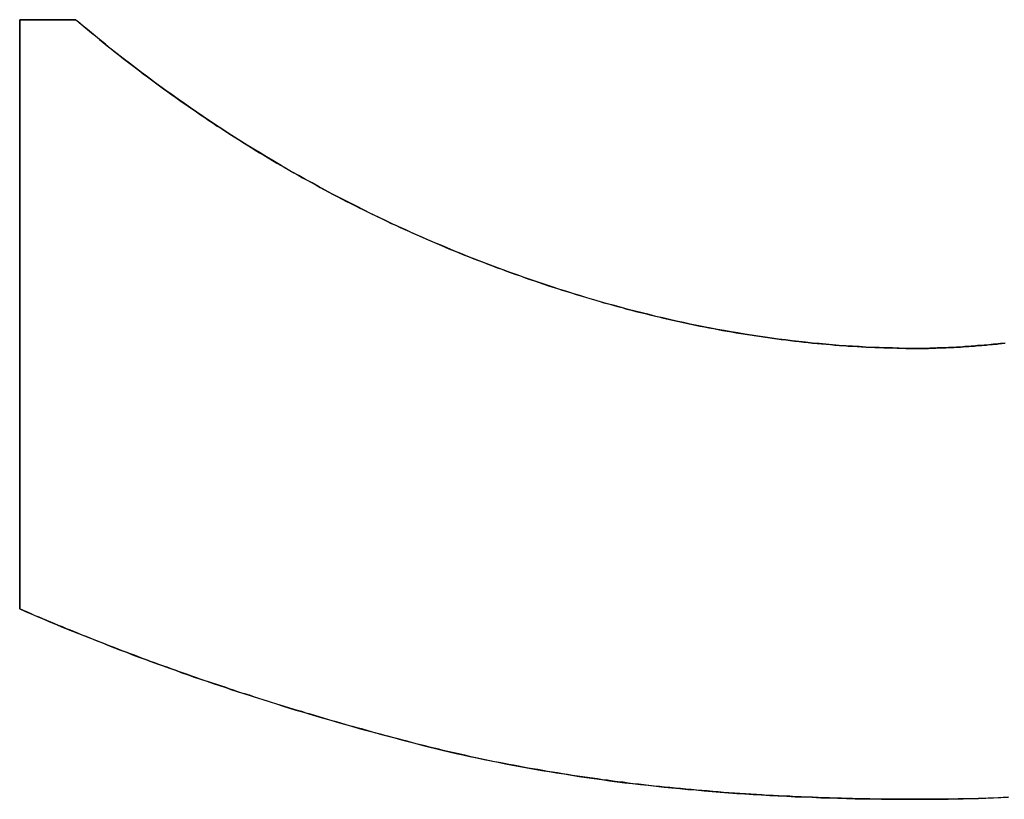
# Model space of a CAD drawing. Extents: x -4.2 to 4.1, y -6.8 to 5.8.
# Tile 163 of 214: x 0.1016 to 0.1514, y -4.1269 to -4.0874. Entities that reach past the tile are written whole.
import ezdxf

# ---------------------------------------------------------------- set-up
doc = ezdxf.new("R2010")
doc.units = 0
doc.layers.get('0').update_dxf_attribs({"linetype": 'CONTINUOUS'})

# ---------------------------------------------------------------- blocks, each defined once
blk = doc.blocks.new('*U1')
for p, q in [((0.101646, -4.117228, 4.435), (0.101646, -4.087447, 4.435)), ((0.101646, -4.087447, 4.435), (0.104482, -4.087447, 4.435)), ((0.101646, -4.087447, 4.4349), (0.101646, -4.117228, 4.4349)), ((0.104482, -4.087447, 4.4349), (0.101646, -4.087447, 4.4349)), ((0.104482, -4.087447, 4.435), (0.104482, -4.087447, 4.4349)), ((0.147128, -4.10406, 4.435), (0.147128, -4.10406, 4.4349)), ((0.147128, -4.10406, 4.435), (0.147128, -4.10406, 4.4349)), ((0.101646, -4.117228, 4.435), (0.101646, -4.117228, 4.4349))]:
    blk.add_line(p, q)
at = {"extrusion": (0, -1, 0)}
for p, q in [((0.101646, -4.087447, 4.435), (0.104482, -4.087447, 4.435)), ((0.101646, -4.087447, 4.435), (0.101646, -4.087447, 4.4349)), ((0.104482, -4.087447, 4.4349), (0.101646, -4.087447, 4.4349)), ((0.104482, -4.087447, 4.435), (0.104482, -4.087447, 4.4349))]:
    blk.add_line(p, q, dxfattribs=at)
at = {"extrusion": (1, 0, 0)}
for p, q in [((0.101646, -4.117228, 4.435), (0.101646, -4.087447, 4.435)), ((0.101646, -4.087447, 4.435), (0.101646, -4.087447, 4.4349)), ((0.101646, -4.087447, 4.4349), (0.101646, -4.117228, 4.4349)), ((0.101646, -4.117228, 4.435), (0.101646, -4.117228, 4.4349))]:
    blk.add_line(p, q, dxfattribs=at)
for points in [[(0.151632, -4.12675, 4.435), (0.151129, -4.12677, 4.435), (0.150624, -4.12679, 4.435), (0.150117, -4.12681, 4.435), (0.149608, -4.12682, 4.435), (0.149096, -4.12683, 4.435), (0.148582, -4.12684, 4.435), (0.148066, -4.12685, 4.435), (0.147547, -4.12685, 4.435), (0.147026, -4.12685, 4.435)], [(0.151632, -4.12675, 4.435), (0.151129, -4.12677, 4.435), (0.150624, -4.12679, 4.435), (0.150117, -4.12681, 4.435), (0.149608, -4.12682, 4.435), (0.149096, -4.12683, 4.435), (0.148582, -4.12684, 4.435), (0.148066, -4.12685, 4.435), (0.147547, -4.12685, 4.435), (0.147026, -4.12685, 4.435)], [(0.147026, -4.12685, 4.4349), (0.147809, -4.12685, 4.4349), (0.148586, -4.12684, 4.4349), (0.149358, -4.12683, 4.4349), (0.150125, -4.12681, 4.4349), (0.150887, -4.12678, 4.4349), (0.151644, -4.12675, 4.4349)], [(0.147026, -4.12685, 4.4349), (0.147809, -4.12685, 4.4349), (0.148586, -4.12684, 4.4349), (0.149358, -4.12683, 4.4349), (0.150125, -4.12681, 4.4349), (0.150887, -4.12678, 4.4349), (0.151644, -4.12675, 4.4349)], [(0.104482, -4.08745, 4.435), (0.104679, -4.08761, 4.435), (0.104877, -4.08778, 4.435), (0.105076, -4.08795, 4.435), (0.105274, -4.08811, 4.435), (0.105473, -4.08827, 4.435), (0.105673, -4.08844, 4.435), (0.105873, -4.0886, 4.435), (0.106073, -4.08876, 4.435), (0.106274, -4.08892, 4.435), (0.106475, -4.08908, 4.435), (0.106677, -4.08924, 4.435), (0.106879, -4.0894, 4.435), (0.107081, -4.08956, 4.435), (0.107284, -4.08971, 4.435), (0.107487, -4.08987, 4.435), (0.107691, -4.09002, 4.435), (0.107895, -4.09018, 4.435), (0.1081, -4.09033, 4.435), (0.108305, -4.09049, 4.435), (0.10851, -4.09064, 4.435), (0.108716, -4.09079, 4.435), (0.108922, -4.09094, 4.435), (0.109128, -4.09109, 4.435), (0.109335, -4.09124, 4.435), (0.109543, -4.09138, 4.435), (0.10975, -4.09153, 4.435), (0.109958, -4.09168, 4.435), (0.110167, -4.09182, 4.435), (0.110376, -4.09197, 4.435), (0.110585, -4.09211, 4.435), (0.110795, -4.09225, 4.435), (0.111006, -4.09239, 4.435), (0.111216, -4.09254, 4.435), (0.111427, -4.09268, 4.435), (0.111639, -4.09282, 4.435), (0.111851, -4.09295, 4.435), (0.112063, -4.09309, 4.435), (0.112276, -4.09323, 4.435), (0.112489, -4.09337, 4.435), (0.112702, -4.0935, 4.435), (0.112916, -4.09364, 4.435), (0.11313, -4.09377, 4.435), (0.113345, -4.0939, 4.435), (0.11356, -4.09404, 4.435), (0.113776, -4.09417, 4.435), (0.113992, -4.0943, 4.435), (0.114208, -4.09443, 4.435), (0.114425, -4.09456, 4.435), (0.114642, -4.09469, 4.435), (0.11486, -4.09481, 4.435), (0.115078, -4.09494, 4.435), (0.115297, -4.09507, 4.435), (0.115515, -4.09519, 4.435), (0.115735, -4.09531, 4.435), (0.115954, -4.09544, 4.435), (0.116174, -4.09556, 4.435), (0.116395, -4.09568, 4.435), (0.116616, -4.0958, 4.435), (0.116837, -4.09592, 4.435), (0.117059, -4.09604, 4.435), (0.117281, -4.09616, 4.435), (0.117504, -4.09628, 4.435), (0.117727, -4.0964, 4.435), (0.11795, -4.09651, 4.435), (0.118174, -4.09663, 4.435), (0.118398, -4.09674, 4.435), (0.118623, -4.09686, 4.435), (0.118848, -4.09697, 4.435), (0.119073, -4.09708, 4.435), (0.119299, -4.09719, 4.435), (0.119525, -4.0973, 4.435), (0.119752, -4.09741, 4.435), (0.119979, -4.09752, 4.435), (0.120206, -4.09763, 4.435), (0.120434, -4.09774, 4.435), (0.120663, -4.09784, 4.435), (0.120891, -4.09795, 4.435), (0.121121, -4.09805, 4.435), (0.12135, -4.09816, 4.435), (0.12158, -4.09826, 4.435), (0.12181, -4.09836, 4.435), (0.122041, -4.09846, 4.435), (0.122272, -4.09856, 4.435), (0.122504, -4.09866, 4.435), (0.122736, -4.09876, 4.435), (0.122968, -4.09886, 4.435), (0.123201, -4.09896, 4.435), (0.123435, -4.09906, 4.435), (0.123668, -4.09915, 4.435), (0.123902, -4.09925, 4.435), (0.124137, -4.09934, 4.435), (0.124372, -4.09943, 4.435), (0.124607, -4.09953, 4.435), (0.124843, -4.09962, 4.435), (0.125079, -4.09971, 4.435), (0.125315, -4.0998, 4.435), (0.125552, -4.09989, 4.435), (0.125788, -4.09998, 4.435), (0.126024, -4.10006, 4.435), (0.12626, -4.10015, 4.435), (0.126496, -4.10024, 4.435), (0.126731, -4.10032, 4.435), (0.126967, -4.1004, 4.435), (0.127202, -4.10049, 4.435), (0.127438, -4.10057, 4.435), (0.127673, -4.10065, 4.435), (0.127908, -4.10073, 4.435), (0.128142, -4.10081, 4.435), (0.128377, -4.10089, 4.435), (0.128612, -4.10096, 4.435), (0.128846, -4.10104, 4.435), (0.12908, -4.10111, 4.435), (0.129314, -4.10119, 4.435), (0.129548, -4.10126, 4.435), (0.129782, -4.10133, 4.435), (0.130016, -4.1014, 4.435), (0.130249, -4.10147, 4.435), (0.130483, -4.10154, 4.435), (0.130716, -4.10161, 4.435), (0.130949, -4.10168, 4.435), (0.131182, -4.10175, 4.435), (0.131415, -4.10181, 4.435), (0.131647, -4.10188, 4.435), (0.13188, -4.10194, 4.435), (0.132112, -4.102, 4.435), (0.132344, -4.10207, 4.435), (0.132576, -4.10213, 4.435), (0.132808, -4.10219, 4.435), (0.13304, -4.10225, 4.435), (0.133272, -4.1023, 4.435), (0.133503, -4.10236, 4.435), (0.133734, -4.10242, 4.435), (0.133966, -4.10247, 4.435), (0.134197, -4.10253, 4.435), (0.134428, -4.10258, 4.435), (0.134658, -4.10263, 4.435), (0.134889, -4.10268, 4.435), (0.135119, -4.10273, 4.435), (0.13535, -4.10278, 4.435), (0.13558, -4.10283, 4.435), (0.13581, -4.10288, 4.435), (0.13604, -4.10293, 4.435), (0.13627, -4.10297, 4.435), (0.136499, -4.10302, 4.435), (0.136729, -4.10306, 4.435), (0.136958, -4.1031, 4.435), (0.137187, -4.10315, 4.435), (0.137416, -4.10319, 4.435), (0.137645, -4.10323, 4.435), (0.137874, -4.10327, 4.435), (0.138102, -4.1033, 4.435), (0.138331, -4.10334, 4.435), (0.138559, -4.10338, 4.435), (0.138787, -4.10341, 4.435), (0.139015, -4.10345, 4.435), (0.139243, -4.10348, 4.435), (0.139471, -4.10351, 4.435), (0.139698, -4.10355, 4.435), (0.139926, -4.10358, 4.435), (0.140153, -4.10361, 4.435), (0.14038, -4.10363, 4.435), (0.140607, -4.10366, 4.435), (0.140834, -4.10369, 4.435), (0.141061, -4.10372, 4.435), (0.141288, -4.10374, 4.435), (0.141514, -4.10376, 4.435), (0.14174, -4.10379, 4.435), (0.141966, -4.10381, 4.435), (0.142192, -4.10383, 4.435), (0.142418, -4.10385, 4.435), (0.142644, -4.10387, 4.435), (0.142869, -4.10389, 4.435), (0.143095, -4.10391, 4.435), (0.14332, -4.10392, 4.435), (0.143545, -4.10394, 4.435), (0.14377, -4.10395, 4.435), (0.143995, -4.10397, 4.435), (0.14422, -4.10398, 4.435), (0.144444, -4.10399, 4.435), (0.144669, -4.104, 4.435), (0.144893, -4.10401, 4.435), (0.145117, -4.10402, 4.435), (0.145341, -4.10403, 4.435), (0.145565, -4.10404, 4.435), (0.145789, -4.10404, 4.435), (0.146012, -4.10405, 4.435), (0.146236, -4.10405, 4.435), (0.146459, -4.10406, 4.435), (0.146682, -4.10406, 4.435), (0.146905, -4.10406, 4.435), (0.147128, -4.10406, 4.435)], [(0.104482, -4.08745, 4.435), (0.104679, -4.08761, 4.435), (0.104877, -4.08778, 4.435), (0.105076, -4.08795, 4.435), (0.105274, -4.08811, 4.435), (0.105473, -4.08827, 4.435), (0.105673, -4.08844, 4.435), (0.105873, -4.0886, 4.435), (0.106073, -4.08876, 4.435), (0.106274, -4.08892, 4.435), (0.106475, -4.08908, 4.435), (0.106677, -4.08924, 4.435), (0.106879, -4.0894, 4.435), (0.107081, -4.08956, 4.435), (0.107284, -4.08971, 4.435), (0.107487, -4.08987, 4.435), (0.107691, -4.09002, 4.435), (0.107895, -4.09018, 4.435), (0.1081, -4.09033, 4.435), (0.108305, -4.09049, 4.435), (0.10851, -4.09064, 4.435), (0.108716, -4.09079, 4.435), (0.108922, -4.09094, 4.435), (0.109128, -4.09109, 4.435), (0.109335, -4.09124, 4.435), (0.109543, -4.09138, 4.435), (0.10975, -4.09153, 4.435), (0.109958, -4.09168, 4.435), (0.110167, -4.09182, 4.435), (0.110376, -4.09197, 4.435), (0.110585, -4.09211, 4.435), (0.110795, -4.09225, 4.435), (0.111006, -4.09239, 4.435), (0.111216, -4.09254, 4.435), (0.111427, -4.09268, 4.435), (0.111639, -4.09282, 4.435), (0.111851, -4.09295, 4.435), (0.112063, -4.09309, 4.435), (0.112276, -4.09323, 4.435), (0.112489, -4.09337, 4.435), (0.112702, -4.0935, 4.435), (0.112916, -4.09364, 4.435), (0.11313, -4.09377, 4.435), (0.113345, -4.0939, 4.435), (0.11356, -4.09404, 4.435), (0.113776, -4.09417, 4.435), (0.113992, -4.0943, 4.435), (0.114208, -4.09443, 4.435), (0.114425, -4.09456, 4.435), (0.114642, -4.09469, 4.435), (0.11486, -4.09481, 4.435), (0.115078, -4.09494, 4.435), (0.115297, -4.09507, 4.435), (0.115515, -4.09519, 4.435), (0.115735, -4.09531, 4.435), (0.115954, -4.09544, 4.435), (0.116174, -4.09556, 4.435), (0.116395, -4.09568, 4.435), (0.116616, -4.0958, 4.435), (0.116837, -4.09592, 4.435), (0.117059, -4.09604, 4.435), (0.117281, -4.09616, 4.435), (0.117504, -4.09628, 4.435), (0.117727, -4.0964, 4.435), (0.11795, -4.09651, 4.435), (0.118174, -4.09663, 4.435), (0.118398, -4.09674, 4.435), (0.118623, -4.09686, 4.435), (0.118848, -4.09697, 4.435), (0.119073, -4.09708, 4.435), (0.119299, -4.09719, 4.435), (0.119525, -4.0973, 4.435), (0.119752, -4.09741, 4.435), (0.119979, -4.09752, 4.435), (0.120206, -4.09763, 4.435), (0.120434, -4.09774, 4.435), (0.120663, -4.09784, 4.435), (0.120891, -4.09795, 4.435), (0.121121, -4.09805, 4.435), (0.12135, -4.09816, 4.435), (0.12158, -4.09826, 4.435), (0.12181, -4.09836, 4.435), (0.122041, -4.09846, 4.435), (0.122272, -4.09856, 4.435), (0.122504, -4.09866, 4.435), (0.122736, -4.09876, 4.435), (0.122968, -4.09886, 4.435), (0.123201, -4.09896, 4.435), (0.123435, -4.09906, 4.435), (0.123668, -4.09915, 4.435), (0.123902, -4.09925, 4.435), (0.124137, -4.09934, 4.435), (0.124372, -4.09943, 4.435), (0.124607, -4.09953, 4.435), (0.124843, -4.09962, 4.435), (0.125079, -4.09971, 4.435), (0.125315, -4.0998, 4.435), (0.125552, -4.09989, 4.435), (0.125788, -4.09998, 4.435), (0.126024, -4.10006, 4.435), (0.12626, -4.10015, 4.435), (0.126496, -4.10024, 4.435), (0.126731, -4.10032, 4.435), (0.126967, -4.1004, 4.435), (0.127202, -4.10049, 4.435), (0.127438, -4.10057, 4.435), (0.127673, -4.10065, 4.435), (0.127908, -4.10073, 4.435), (0.128142, -4.10081, 4.435), (0.128377, -4.10089, 4.435), (0.128612, -4.10096, 4.435), (0.128846, -4.10104, 4.435), (0.12908, -4.10111, 4.435), (0.129314, -4.10119, 4.435), (0.129548, -4.10126, 4.435), (0.129782, -4.10133, 4.435), (0.130016, -4.1014, 4.435), (0.130249, -4.10147, 4.435), (0.130483, -4.10154, 4.435), (0.130716, -4.10161, 4.435), (0.130949, -4.10168, 4.435), (0.131182, -4.10175, 4.435), (0.131415, -4.10181, 4.435), (0.131647, -4.10188, 4.435), (0.13188, -4.10194, 4.435), (0.132112, -4.102, 4.435), (0.132344, -4.10207, 4.435), (0.132576, -4.10213, 4.435), (0.132808, -4.10219, 4.435), (0.13304, -4.10225, 4.435), (0.133272, -4.1023, 4.435), (0.133503, -4.10236, 4.435), (0.133734, -4.10242, 4.435), (0.133966, -4.10247, 4.435), (0.134197, -4.10253, 4.435), (0.134428, -4.10258, 4.435), (0.134658, -4.10263, 4.435), (0.134889, -4.10268, 4.435), (0.135119, -4.10273, 4.435), (0.13535, -4.10278, 4.435), (0.13558, -4.10283, 4.435), (0.13581, -4.10288, 4.435), (0.13604, -4.10293, 4.435), (0.13627, -4.10297, 4.435), (0.136499, -4.10302, 4.435), (0.136729, -4.10306, 4.435), (0.136958, -4.1031, 4.435), (0.137187, -4.10315, 4.435), (0.137416, -4.10319, 4.435), (0.137645, -4.10323, 4.435), (0.137874, -4.10327, 4.435), (0.138102, -4.1033, 4.435), (0.138331, -4.10334, 4.435), (0.138559, -4.10338, 4.435), (0.138787, -4.10341, 4.435), (0.139015, -4.10345, 4.435), (0.139243, -4.10348, 4.435), (0.139471, -4.10351, 4.435), (0.139698, -4.10355, 4.435), (0.139926, -4.10358, 4.435), (0.140153, -4.10361, 4.435), (0.14038, -4.10363, 4.435), (0.140607, -4.10366, 4.435), (0.140834, -4.10369, 4.435), (0.141061, -4.10372, 4.435), (0.141288, -4.10374, 4.435), (0.141514, -4.10376, 4.435), (0.14174, -4.10379, 4.435), (0.141966, -4.10381, 4.435), (0.142192, -4.10383, 4.435), (0.142418, -4.10385, 4.435), (0.142644, -4.10387, 4.435), (0.142869, -4.10389, 4.435), (0.143095, -4.10391, 4.435), (0.14332, -4.10392, 4.435), (0.143545, -4.10394, 4.435), (0.14377, -4.10395, 4.435), (0.143995, -4.10397, 4.435), (0.14422, -4.10398, 4.435), (0.144444, -4.10399, 4.435), (0.144669, -4.104, 4.435), (0.144893, -4.10401, 4.435), (0.145117, -4.10402, 4.435), (0.145341, -4.10403, 4.435), (0.145565, -4.10404, 4.435), (0.145789, -4.10404, 4.435), (0.146012, -4.10405, 4.435), (0.146236, -4.10405, 4.435), (0.146459, -4.10406, 4.435), (0.146682, -4.10406, 4.435), (0.146905, -4.10406, 4.435), (0.147128, -4.10406, 4.435)], [(0.147128, -4.10406, 4.4349), (0.146793, -4.10406, 4.4349), (0.146457, -4.10406, 4.4349), (0.146121, -4.10405, 4.4349), (0.145785, -4.10404, 4.4349), (0.145449, -4.10403, 4.4349), (0.145112, -4.10402, 4.4349), (0.144775, -4.10401, 4.4349), (0.144437, -4.10399, 4.4349), (0.1441, -4.10397, 4.4349), (0.143761, -4.10395, 4.4349), (0.143423, -4.10393, 4.4349), (0.143084, -4.10391, 4.4349), (0.142745, -4.10388, 4.4349), (0.142406, -4.10385, 4.4349), (0.142066, -4.10382, 4.4349), (0.141726, -4.10379, 4.4349), (0.141386, -4.10375, 4.4349), (0.141045, -4.10371, 4.4349), (0.140704, -4.10367, 4.4349), (0.140362, -4.10363, 4.4349), (0.140021, -4.10359, 4.4349), (0.139679, -4.10354, 4.4349), (0.139336, -4.10349, 4.4349), (0.138994, -4.10344, 4.4349), (0.138651, -4.10339, 4.4349), (0.138307, -4.10334, 4.4349), (0.137964, -4.10328, 4.4349), (0.13762, -4.10322, 4.4349), (0.137275, -4.10316, 4.4349), (0.136931, -4.1031, 4.4349), (0.136586, -4.10303, 4.4349), (0.136241, -4.10297, 4.4349), (0.135895, -4.1029, 4.4349), (0.135549, -4.10283, 4.4349), (0.135203, -4.10275, 4.4349), (0.134856, -4.10268, 4.4349), (0.134509, -4.1026, 4.4349), (0.134162, -4.10252, 4.4349), (0.133814, -4.10244, 4.4349), (0.133467, -4.10235, 4.4349), (0.133118, -4.10227, 4.4349), (0.13277, -4.10218, 4.4349), (0.132421, -4.10209, 4.4349), (0.132072, -4.10199, 4.4349), (0.131722, -4.1019, 4.4349), (0.131372, -4.1018, 4.4349), (0.131022, -4.1017, 4.4349), (0.130672, -4.1016, 4.4349), (0.130321, -4.1015, 4.4349), (0.12997, -4.10139, 4.4349), (0.129618, -4.10128, 4.4349), (0.129266, -4.10117, 4.4349), (0.128914, -4.10106, 4.4349), (0.128562, -4.10095, 4.4349), (0.128209, -4.10083, 4.4349), (0.127856, -4.10071, 4.4349), (0.127502, -4.10059, 4.4349), (0.127149, -4.10047, 4.4349), (0.126795, -4.10034, 4.4349), (0.12644, -4.10022, 4.4349), (0.126085, -4.10009, 4.4349), (0.12573, -4.09996, 4.4349), (0.125375, -4.09982, 4.4349), (0.125019, -4.09969, 4.4349), (0.124664, -4.09955, 4.4349), (0.124311, -4.09941, 4.4349), (0.123958, -4.09927, 4.4349), (0.123606, -4.09913, 4.4349), (0.123255, -4.09898, 4.4349), (0.122904, -4.09883, 4.4349), (0.122555, -4.09869, 4.4349), (0.122207, -4.09854, 4.4349), (0.121859, -4.09838, 4.4349), (0.121513, -4.09823, 4.4349), (0.121168, -4.09807, 4.4349), (0.120823, -4.09792, 4.4349), (0.120479, -4.09776, 4.4349), (0.120137, -4.0976, 4.4349), (0.119795, -4.09743, 4.4349), (0.119454, -4.09727, 4.4349), (0.119114, -4.0971, 4.4349), (0.118775, -4.09693, 4.4349), (0.118437, -4.09676, 4.4349), (0.1181, -4.09659, 4.4349), (0.117764, -4.09642, 4.4349), (0.117428, -4.09624, 4.4349), (0.117094, -4.09606, 4.4349), (0.11676, -4.09588, 4.4349), (0.116428, -4.0957, 4.4349), (0.116096, -4.09552, 4.4349), (0.115766, -4.09533, 4.4349), (0.115436, -4.09515, 4.4349), (0.115107, -4.09496, 4.4349), (0.114779, -4.09477, 4.4349), (0.114453, -4.09457, 4.4349), (0.114127, -4.09438, 4.4349), (0.113801, -4.09418, 4.4349), (0.113477, -4.09399, 4.4349), (0.113154, -4.09379, 4.4349), (0.112832, -4.09358, 4.4349), (0.112511, -4.09338, 4.4349), (0.11219, -4.09318, 4.4349), (0.111871, -4.09297, 4.4349), (0.111552, -4.09276, 4.4349), (0.111234, -4.09255, 4.4349), (0.110918, -4.09234, 4.4349), (0.110602, -4.09212, 4.4349), (0.110287, -4.0919, 4.4349), (0.109973, -4.09169, 4.4349), (0.10966, -4.09147, 4.4349), (0.109348, -4.09125, 4.4349), (0.109037, -4.09102, 4.4349), (0.108727, -4.0908, 4.4349), (0.108418, -4.09057, 4.4349), (0.108109, -4.09034, 4.4349), (0.107802, -4.09011, 4.4349), (0.107495, -4.08988, 4.4349), (0.10719, -4.08964, 4.4349), (0.106885, -4.0894, 4.4349), (0.106582, -4.08917, 4.4349), (0.106279, -4.08893, 4.4349), (0.105977, -4.08868, 4.4349), (0.105676, -4.08844, 4.4349), (0.105376, -4.0882, 4.4349), (0.105077, -4.08795, 4.4349), (0.104779, -4.0877, 4.4349), (0.104482, -4.08745, 4.4349)], [(0.147128, -4.10406, 4.4349), (0.146793, -4.10406, 4.4349), (0.146457, -4.10406, 4.4349), (0.146121, -4.10405, 4.4349), (0.145785, -4.10404, 4.4349), (0.145449, -4.10403, 4.4349), (0.145112, -4.10402, 4.4349), (0.144775, -4.10401, 4.4349), (0.144437, -4.10399, 4.4349), (0.1441, -4.10397, 4.4349), (0.143761, -4.10395, 4.4349), (0.143423, -4.10393, 4.4349), (0.143084, -4.10391, 4.4349), (0.142745, -4.10388, 4.4349), (0.142406, -4.10385, 4.4349), (0.142066, -4.10382, 4.4349), (0.141726, -4.10379, 4.4349), (0.141386, -4.10375, 4.4349), (0.141045, -4.10371, 4.4349), (0.140704, -4.10367, 4.4349), (0.140362, -4.10363, 4.4349), (0.140021, -4.10359, 4.4349), (0.139679, -4.10354, 4.4349), (0.139336, -4.10349, 4.4349), (0.138994, -4.10344, 4.4349), (0.138651, -4.10339, 4.4349), (0.138307, -4.10334, 4.4349), (0.137964, -4.10328, 4.4349), (0.13762, -4.10322, 4.4349), (0.137275, -4.10316, 4.4349), (0.136931, -4.1031, 4.4349), (0.136586, -4.10303, 4.4349), (0.136241, -4.10297, 4.4349), (0.135895, -4.1029, 4.4349), (0.135549, -4.10283, 4.4349), (0.135203, -4.10275, 4.4349), (0.134856, -4.10268, 4.4349), (0.134509, -4.1026, 4.4349), (0.134162, -4.10252, 4.4349), (0.133814, -4.10244, 4.4349), (0.133467, -4.10235, 4.4349), (0.133118, -4.10227, 4.4349), (0.13277, -4.10218, 4.4349), (0.132421, -4.10209, 4.4349), (0.132072, -4.10199, 4.4349), (0.131722, -4.1019, 4.4349), (0.131372, -4.1018, 4.4349), (0.131022, -4.1017, 4.4349), (0.130672, -4.1016, 4.4349), (0.130321, -4.1015, 4.4349), (0.12997, -4.10139, 4.4349), (0.129618, -4.10128, 4.4349), (0.129266, -4.10117, 4.4349), (0.128914, -4.10106, 4.4349), (0.128562, -4.10095, 4.4349), (0.128209, -4.10083, 4.4349), (0.127856, -4.10071, 4.4349), (0.127502, -4.10059, 4.4349), (0.127149, -4.10047, 4.4349), (0.126795, -4.10034, 4.4349), (0.12644, -4.10022, 4.4349), (0.126085, -4.10009, 4.4349), (0.12573, -4.09996, 4.4349), (0.125375, -4.09982, 4.4349), (0.125019, -4.09969, 4.4349), (0.124664, -4.09955, 4.4349), (0.124311, -4.09941, 4.4349), (0.123958, -4.09927, 4.4349), (0.123606, -4.09913, 4.4349), (0.123255, -4.09898, 4.4349), (0.122904, -4.09883, 4.4349), (0.122555, -4.09869, 4.4349), (0.122207, -4.09854, 4.4349), (0.121859, -4.09838, 4.4349), (0.121513, -4.09823, 4.4349), (0.121168, -4.09807, 4.4349), (0.120823, -4.09792, 4.4349), (0.120479, -4.09776, 4.4349), (0.120137, -4.0976, 4.4349), (0.119795, -4.09743, 4.4349), (0.119454, -4.09727, 4.4349), (0.119114, -4.0971, 4.4349), (0.118775, -4.09693, 4.4349), (0.118437, -4.09676, 4.4349), (0.1181, -4.09659, 4.4349), (0.117764, -4.09642, 4.4349), (0.117428, -4.09624, 4.4349), (0.117094, -4.09606, 4.4349), (0.11676, -4.09588, 4.4349), (0.116428, -4.0957, 4.4349), (0.116096, -4.09552, 4.4349), (0.115766, -4.09533, 4.4349), (0.115436, -4.09515, 4.4349), (0.115107, -4.09496, 4.4349), (0.114779, -4.09477, 4.4349), (0.114453, -4.09457, 4.4349), (0.114127, -4.09438, 4.4349), (0.113801, -4.09418, 4.4349), (0.113477, -4.09399, 4.4349), (0.113154, -4.09379, 4.4349), (0.112832, -4.09358, 4.4349), (0.112511, -4.09338, 4.4349), (0.11219, -4.09318, 4.4349), (0.111871, -4.09297, 4.4349), (0.111552, -4.09276, 4.4349), (0.111234, -4.09255, 4.4349), (0.110918, -4.09234, 4.4349), (0.110602, -4.09212, 4.4349), (0.110287, -4.0919, 4.4349), (0.109973, -4.09169, 4.4349), (0.10966, -4.09147, 4.4349), (0.109348, -4.09125, 4.4349), (0.109037, -4.09102, 4.4349), (0.108727, -4.0908, 4.4349), (0.108418, -4.09057, 4.4349), (0.108109, -4.09034, 4.4349), (0.107802, -4.09011, 4.4349), (0.107495, -4.08988, 4.4349), (0.10719, -4.08964, 4.4349), (0.106885, -4.0894, 4.4349), (0.106582, -4.08917, 4.4349), (0.106279, -4.08893, 4.4349), (0.105977, -4.08868, 4.4349), (0.105676, -4.08844, 4.4349), (0.105376, -4.0882, 4.4349), (0.105077, -4.08795, 4.4349), (0.104779, -4.0877, 4.4349), (0.104482, -4.08745, 4.4349)], [(0.147128, -4.10406, 4.435), (0.147185, -4.10406, 4.435), (0.147243, -4.10406, 4.435), (0.147301, -4.10406, 4.435), (0.14736, -4.10406, 4.435), (0.147419, -4.10406, 4.435), (0.147478, -4.10406, 4.435), (0.147538, -4.10406, 4.435), (0.147598, -4.10406, 4.435), (0.147658, -4.10405, 4.435), (0.147719, -4.10405, 4.435), (0.14778, -4.10405, 4.435), (0.147841, -4.10405, 4.435), (0.147903, -4.10405, 4.435), (0.147966, -4.10405, 4.435), (0.148028, -4.10404, 4.435), (0.148091, -4.10404, 4.435), (0.148154, -4.10404, 4.435), (0.148218, -4.10404, 4.435), (0.148282, -4.10404, 4.435), (0.148347, -4.10403, 4.435), (0.148411, -4.10403, 4.435), (0.148477, -4.10403, 4.435), (0.148542, -4.10402, 4.435), (0.148608, -4.10402, 4.435), (0.148674, -4.10402, 4.435), (0.148741, -4.10401, 4.435), (0.148808, -4.10401, 4.435), (0.148875, -4.10401, 4.435), (0.148943, -4.104, 4.435), (0.149011, -4.104, 4.435), (0.149079, -4.104, 4.435), (0.149148, -4.10399, 4.435), (0.149217, -4.10399, 4.435), (0.149287, -4.10398, 4.435), (0.149357, -4.10398, 4.435), (0.149427, -4.10397, 4.435), (0.149498, -4.10397, 4.435), (0.149569, -4.10396, 4.435), (0.14964, -4.10396, 4.435), (0.149712, -4.10395, 4.435), (0.149784, -4.10395, 4.435), (0.149857, -4.10394, 4.435), (0.14993, -4.10394, 4.435), (0.150003, -4.10393, 4.435), (0.150076, -4.10392, 4.435), (0.15015, -4.10392, 4.435), (0.150225, -4.10391, 4.435), (0.150299, -4.10391, 4.435), (0.150374, -4.1039, 4.435), (0.15045, -4.10389, 4.435), (0.150526, -4.10389, 4.435), (0.150602, -4.10388, 4.435), (0.150678, -4.10387, 4.435), (0.150755, -4.10387, 4.435), (0.150832, -4.10386, 4.435), (0.15091, -4.10385, 4.435), (0.150988, -4.10384, 4.435), (0.151066, -4.10384, 4.435), (0.151145, -4.10383, 4.435), (0.151224, -4.10382, 4.435), (0.151304, -4.10381, 4.435), (0.151383, -4.1038, 4.435), (0.151464, -4.1038, 4.435)], [(0.147128, -4.10406, 4.435), (0.147185, -4.10406, 4.435), (0.147243, -4.10406, 4.435), (0.147301, -4.10406, 4.435), (0.14736, -4.10406, 4.435), (0.147419, -4.10406, 4.435), (0.147478, -4.10406, 4.435), (0.147538, -4.10406, 4.435), (0.147598, -4.10406, 4.435), (0.147658, -4.10405, 4.435), (0.147719, -4.10405, 4.435), (0.14778, -4.10405, 4.435), (0.147841, -4.10405, 4.435), (0.147903, -4.10405, 4.435), (0.147966, -4.10405, 4.435), (0.148028, -4.10404, 4.435), (0.148091, -4.10404, 4.435), (0.148154, -4.10404, 4.435), (0.148218, -4.10404, 4.435), (0.148282, -4.10404, 4.435), (0.148347, -4.10403, 4.435), (0.148411, -4.10403, 4.435), (0.148477, -4.10403, 4.435), (0.148542, -4.10402, 4.435), (0.148608, -4.10402, 4.435), (0.148674, -4.10402, 4.435), (0.148741, -4.10401, 4.435), (0.148808, -4.10401, 4.435), (0.148875, -4.10401, 4.435), (0.148943, -4.104, 4.435), (0.149011, -4.104, 4.435), (0.149079, -4.104, 4.435), (0.149148, -4.10399, 4.435), (0.149217, -4.10399, 4.435), (0.149287, -4.10398, 4.435), (0.149357, -4.10398, 4.435), (0.149427, -4.10397, 4.435), (0.149498, -4.10397, 4.435), (0.149569, -4.10396, 4.435), (0.14964, -4.10396, 4.435), (0.149712, -4.10395, 4.435), (0.149784, -4.10395, 4.435), (0.149857, -4.10394, 4.435), (0.14993, -4.10394, 4.435), (0.150003, -4.10393, 4.435), (0.150076, -4.10392, 4.435), (0.15015, -4.10392, 4.435), (0.150225, -4.10391, 4.435), (0.150299, -4.10391, 4.435), (0.150374, -4.1039, 4.435), (0.15045, -4.10389, 4.435), (0.150526, -4.10389, 4.435), (0.150602, -4.10388, 4.435), (0.150678, -4.10387, 4.435), (0.150755, -4.10387, 4.435), (0.150832, -4.10386, 4.435), (0.15091, -4.10385, 4.435), (0.150988, -4.10384, 4.435), (0.151066, -4.10384, 4.435), (0.151145, -4.10383, 4.435), (0.151224, -4.10382, 4.435), (0.151304, -4.10381, 4.435), (0.151383, -4.1038, 4.435), (0.151464, -4.1038, 4.435)], [(0.151477, -4.10379, 4.4349), (0.151356, -4.10381, 4.4349), (0.151237, -4.10382, 4.4349), (0.151118, -4.10383, 4.4349), (0.151, -4.10384, 4.4349), (0.150882, -4.10385, 4.4349), (0.150766, -4.10386, 4.4349), (0.15065, -4.10388, 4.4349), (0.150536, -4.10389, 4.4349), (0.150422, -4.1039, 4.4349), (0.150309, -4.10391, 4.4349), (0.150196, -4.10391, 4.4349), (0.150085, -4.10392, 4.4349), (0.149974, -4.10393, 4.4349), (0.149865, -4.10394, 4.4349), (0.149756, -4.10395, 4.4349), (0.149648, -4.10396, 4.4349), (0.14954, -4.10397, 4.4349), (0.149434, -4.10397, 4.4349), (0.149328, -4.10398, 4.4349), (0.149223, -4.10399, 4.4349), (0.14912, -4.10399, 4.4349), (0.149016, -4.104, 4.4349), (0.148914, -4.10401, 4.4349), (0.148813, -4.10401, 4.4349), (0.148712, -4.10402, 4.4349), (0.148612, -4.10402, 4.4349), (0.148513, -4.10403, 4.4349), (0.148415, -4.10403, 4.4349), (0.148318, -4.10403, 4.4349), (0.148221, -4.10404, 4.4349), (0.148125, -4.10404, 4.4349), (0.148031, -4.10404, 4.4349), (0.147937, -4.10405, 4.4349), (0.147843, -4.10405, 4.4349), (0.147751, -4.10405, 4.4349), (0.14766, -4.10405, 4.4349), (0.147569, -4.10406, 4.4349), (0.147479, -4.10406, 4.4349), (0.14739, -4.10406, 4.4349), (0.147302, -4.10406, 4.4349), (0.147214, -4.10406, 4.4349), (0.147128, -4.10406, 4.4349)], [(0.151477, -4.10379, 4.4349), (0.151356, -4.10381, 4.4349), (0.151237, -4.10382, 4.4349), (0.151118, -4.10383, 4.4349), (0.151, -4.10384, 4.4349), (0.150882, -4.10385, 4.4349), (0.150766, -4.10386, 4.4349), (0.15065, -4.10388, 4.4349), (0.150536, -4.10389, 4.4349), (0.150422, -4.1039, 4.4349), (0.150309, -4.10391, 4.4349), (0.150196, -4.10391, 4.4349), (0.150085, -4.10392, 4.4349), (0.149974, -4.10393, 4.4349), (0.149865, -4.10394, 4.4349), (0.149756, -4.10395, 4.4349), (0.149648, -4.10396, 4.4349), (0.14954, -4.10397, 4.4349), (0.149434, -4.10397, 4.4349), (0.149328, -4.10398, 4.4349), (0.149223, -4.10399, 4.4349), (0.14912, -4.10399, 4.4349), (0.149016, -4.104, 4.4349), (0.148914, -4.10401, 4.4349), (0.148813, -4.10401, 4.4349), (0.148712, -4.10402, 4.4349), (0.148612, -4.10402, 4.4349), (0.148513, -4.10403, 4.4349), (0.148415, -4.10403, 4.4349), (0.148318, -4.10403, 4.4349), (0.148221, -4.10404, 4.4349), (0.148125, -4.10404, 4.4349), (0.148031, -4.10404, 4.4349), (0.147937, -4.10405, 4.4349), (0.147843, -4.10405, 4.4349), (0.147751, -4.10405, 4.4349), (0.14766, -4.10405, 4.4349), (0.147569, -4.10406, 4.4349), (0.147479, -4.10406, 4.4349), (0.14739, -4.10406, 4.4349), (0.147302, -4.10406, 4.4349), (0.147214, -4.10406, 4.4349), (0.147128, -4.10406, 4.4349)], [(0.147026, -4.12685, 4.435), (0.146726, -4.12685, 4.435), (0.146426, -4.12685, 4.435), (0.146126, -4.12685, 4.435), (0.145828, -4.12685, 4.435), (0.14553, -4.12684, 4.435), (0.145233, -4.12684, 4.435), (0.144937, -4.12684, 4.435), (0.144641, -4.12683, 4.435), (0.144347, -4.12683, 4.435), (0.144053, -4.12682, 4.435), (0.14376, -4.12681, 4.435), (0.143468, -4.12681, 4.435), (0.143176, -4.1268, 4.435), (0.142885, -4.12679, 4.435), (0.142595, -4.12678, 4.435), (0.142306, -4.12677, 4.435), (0.142018, -4.12676, 4.435), (0.14173, -4.12675, 4.435), (0.141443, -4.12674, 4.435), (0.141157, -4.12673, 4.435), (0.140872, -4.12672, 4.435), (0.140587, -4.1267, 4.435), (0.140304, -4.12669, 4.435), (0.140021, -4.12668, 4.435), (0.139738, -4.12666, 4.435), (0.139457, -4.12665, 4.435), (0.139176, -4.12663, 4.435), (0.138897, -4.12661, 4.435), (0.138617, -4.12659, 4.435), (0.138339, -4.12658, 4.435), (0.138062, -4.12656, 4.435), (0.137785, -4.12654, 4.435), (0.137509, -4.12652, 4.435), (0.137234, -4.1265, 4.435), (0.136959, -4.12648, 4.435), (0.136686, -4.12646, 4.435), (0.136413, -4.12643, 4.435), (0.136141, -4.12641, 4.435), (0.135869, -4.12639, 4.435), (0.135599, -4.12636, 4.435), (0.135329, -4.12634, 4.435), (0.13506, -4.12631, 4.435), (0.134792, -4.12629, 4.435), (0.134525, -4.12626, 4.435), (0.134258, -4.12623, 4.435), (0.133992, -4.12621, 4.435), (0.133727, -4.12618, 4.435), (0.133463, -4.12615, 4.435), (0.133199, -4.12612, 4.435), (0.132936, -4.12609, 4.435), (0.132674, -4.12606, 4.435), (0.132413, -4.12603, 4.435), (0.132153, -4.12599, 4.435), (0.131893, -4.12596, 4.435), (0.131634, -4.12593, 4.435), (0.131376, -4.12589, 4.435), (0.131119, -4.12586, 4.435), (0.130862, -4.12582, 4.435), (0.130607, -4.12579, 4.435), (0.130352, -4.12575, 4.435), (0.130097, -4.12571, 4.435), (0.129844, -4.12568, 4.435), (0.129591, -4.12564, 4.435), (0.129339, -4.1256, 4.435), (0.129088, -4.12556, 4.435), (0.128838, -4.12552, 4.435), (0.128589, -4.12548, 4.435), (0.12834, -4.12544, 4.435), (0.128092, -4.1254, 4.435), (0.127845, -4.12535, 4.435), (0.127598, -4.12531, 4.435), (0.127353, -4.12527, 4.435), (0.127108, -4.12522, 4.435), (0.126864, -4.12518, 4.435), (0.12662, -4.12513, 4.435), (0.126378, -4.12509, 4.435), (0.126136, -4.12504, 4.435), (0.125895, -4.12499, 4.435), (0.125655, -4.12495, 4.435), (0.125415, -4.1249, 4.435), (0.125177, -4.12485, 4.435), (0.124939, -4.1248, 4.435), (0.124702, -4.12475, 4.435), (0.124465, -4.1247, 4.435), (0.12423, -4.12464, 4.435), (0.123995, -4.12459, 4.435), (0.123761, -4.12454, 4.435), (0.123528, -4.12449, 4.435), (0.123295, -4.12443, 4.435), (0.123064, -4.12438, 4.435), (0.122833, -4.12432, 4.435), (0.122603, -4.12427, 4.435), (0.122373, -4.12421, 4.435), (0.122145, -4.12415, 4.435), (0.121917, -4.12409, 4.435), (0.12169, -4.12404, 4.435), (0.121463, -4.12398, 4.435), (0.121237, -4.12392, 4.435), (0.121011, -4.12386, 4.435), (0.120786, -4.1238, 4.435), (0.12056, -4.12374, 4.435), (0.120335, -4.12368, 4.435), (0.120111, -4.12362, 4.435), (0.119886, -4.12356, 4.435), (0.119662, -4.1235, 4.435), (0.119439, -4.12344, 4.435), (0.119215, -4.12338, 4.435), (0.118992, -4.12331, 4.435), (0.11877, -4.12325, 4.435), (0.118547, -4.12319, 4.435), (0.118325, -4.12313, 4.435), (0.118104, -4.12307, 4.435), (0.117882, -4.123, 4.435), (0.117661, -4.12294, 4.435), (0.117441, -4.12288, 4.435), (0.11722, -4.12281, 4.435), (0.117, -4.12275, 4.435), (0.116781, -4.12268, 4.435), (0.116561, -4.12262, 4.435), (0.116342, -4.12255, 4.435), (0.116124, -4.12249, 4.435), (0.115905, -4.12242, 4.435), (0.115687, -4.12236, 4.435), (0.11547, -4.12229, 4.435), (0.115252, -4.12222, 4.435), (0.115035, -4.12216, 4.435), (0.114819, -4.12209, 4.435), (0.114602, -4.12202, 4.435), (0.114386, -4.12196, 4.435), (0.114171, -4.12189, 4.435), (0.113955, -4.12182, 4.435), (0.11374, -4.12175, 4.435), (0.113526, -4.12168, 4.435), (0.113311, -4.12161, 4.435), (0.113097, -4.12154, 4.435), (0.112884, -4.12148, 4.435), (0.11267, -4.12141, 4.435), (0.112457, -4.12134, 4.435), (0.112245, -4.12127, 4.435), (0.112032, -4.12119, 4.435), (0.11182, -4.12112, 4.435), (0.111609, -4.12105, 4.435), (0.111397, -4.12098, 4.435), (0.111186, -4.12091, 4.435), (0.110976, -4.12084, 4.435), (0.110765, -4.12077, 4.435), (0.110556, -4.12069, 4.435), (0.110346, -4.12062, 4.435), (0.110137, -4.12055, 4.435), (0.109928, -4.12047, 4.435), (0.109719, -4.1204, 4.435), (0.109511, -4.12033, 4.435), (0.109303, -4.12025, 4.435), (0.109095, -4.12018, 4.435), (0.108888, -4.1201, 4.435), (0.108681, -4.12003, 4.435), (0.108474, -4.11995, 4.435), (0.108268, -4.11988, 4.435), (0.108062, -4.1198, 4.435), (0.107856, -4.11973, 4.435), (0.107651, -4.11965, 4.435), (0.107446, -4.11957, 4.435), (0.107241, -4.1195, 4.435), (0.107037, -4.11942, 4.435), (0.106833, -4.11934, 4.435), (0.106629, -4.11926, 4.435), (0.106426, -4.11918, 4.435), (0.106223, -4.11911, 4.435), (0.10602, -4.11903, 4.435), (0.105818, -4.11895, 4.435), (0.105616, -4.11887, 4.435), (0.105414, -4.11879, 4.435), (0.105213, -4.11871, 4.435), (0.105012, -4.11863, 4.435), (0.104811, -4.11855, 4.435), (0.104611, -4.11847, 4.435), (0.104411, -4.11839, 4.435), (0.104211, -4.11831, 4.435), (0.104012, -4.11823, 4.435), (0.103813, -4.11814, 4.435), (0.103614, -4.11806, 4.435), (0.103416, -4.11798, 4.435), (0.103218, -4.1179, 4.435), (0.10302, -4.11782, 4.435), (0.102823, -4.11773, 4.435), (0.102626, -4.11765, 4.435), (0.102429, -4.11757, 4.435), (0.102233, -4.11748, 4.435), (0.102037, -4.1174, 4.435), (0.101841, -4.11731, 4.435), (0.101646, -4.11723, 4.435)], [(0.147026, -4.12685, 4.435), (0.146726, -4.12685, 4.435), (0.146426, -4.12685, 4.435), (0.146126, -4.12685, 4.435), (0.145828, -4.12685, 4.435), (0.14553, -4.12684, 4.435), (0.145233, -4.12684, 4.435), (0.144937, -4.12684, 4.435), (0.144641, -4.12683, 4.435), (0.144347, -4.12683, 4.435), (0.144053, -4.12682, 4.435), (0.14376, -4.12681, 4.435), (0.143468, -4.12681, 4.435), (0.143176, -4.1268, 4.435), (0.142885, -4.12679, 4.435), (0.142595, -4.12678, 4.435), (0.142306, -4.12677, 4.435), (0.142018, -4.12676, 4.435), (0.14173, -4.12675, 4.435), (0.141443, -4.12674, 4.435), (0.141157, -4.12673, 4.435), (0.140872, -4.12672, 4.435), (0.140587, -4.1267, 4.435), (0.140304, -4.12669, 4.435), (0.140021, -4.12668, 4.435), (0.139738, -4.12666, 4.435), (0.139457, -4.12665, 4.435), (0.139176, -4.12663, 4.435), (0.138897, -4.12661, 4.435), (0.138617, -4.12659, 4.435), (0.138339, -4.12658, 4.435), (0.138062, -4.12656, 4.435), (0.137785, -4.12654, 4.435), (0.137509, -4.12652, 4.435), (0.137234, -4.1265, 4.435), (0.136959, -4.12648, 4.435), (0.136686, -4.12646, 4.435), (0.136413, -4.12643, 4.435), (0.136141, -4.12641, 4.435), (0.135869, -4.12639, 4.435), (0.135599, -4.12636, 4.435), (0.135329, -4.12634, 4.435), (0.13506, -4.12631, 4.435), (0.134792, -4.12629, 4.435), (0.134525, -4.12626, 4.435), (0.134258, -4.12623, 4.435), (0.133992, -4.12621, 4.435), (0.133727, -4.12618, 4.435), (0.133463, -4.12615, 4.435), (0.133199, -4.12612, 4.435), (0.132936, -4.12609, 4.435), (0.132674, -4.12606, 4.435), (0.132413, -4.12603, 4.435), (0.132153, -4.12599, 4.435), (0.131893, -4.12596, 4.435), (0.131634, -4.12593, 4.435), (0.131376, -4.12589, 4.435), (0.131119, -4.12586, 4.435), (0.130862, -4.12582, 4.435), (0.130607, -4.12579, 4.435), (0.130352, -4.12575, 4.435), (0.130097, -4.12571, 4.435), (0.129844, -4.12568, 4.435), (0.129591, -4.12564, 4.435), (0.129339, -4.1256, 4.435), (0.129088, -4.12556, 4.435), (0.128838, -4.12552, 4.435), (0.128589, -4.12548, 4.435), (0.12834, -4.12544, 4.435), (0.128092, -4.1254, 4.435), (0.127845, -4.12535, 4.435), (0.127598, -4.12531, 4.435), (0.127353, -4.12527, 4.435), (0.127108, -4.12522, 4.435), (0.126864, -4.12518, 4.435), (0.12662, -4.12513, 4.435), (0.126378, -4.12509, 4.435), (0.126136, -4.12504, 4.435), (0.125895, -4.12499, 4.435), (0.125655, -4.12495, 4.435), (0.125415, -4.1249, 4.435), (0.125177, -4.12485, 4.435), (0.124939, -4.1248, 4.435), (0.124702, -4.12475, 4.435), (0.124465, -4.1247, 4.435), (0.12423, -4.12464, 4.435), (0.123995, -4.12459, 4.435), (0.123761, -4.12454, 4.435), (0.123528, -4.12449, 4.435), (0.123295, -4.12443, 4.435), (0.123064, -4.12438, 4.435), (0.122833, -4.12432, 4.435), (0.122603, -4.12427, 4.435), (0.122373, -4.12421, 4.435), (0.122145, -4.12415, 4.435), (0.121917, -4.12409, 4.435), (0.12169, -4.12404, 4.435), (0.121463, -4.12398, 4.435), (0.121237, -4.12392, 4.435), (0.121011, -4.12386, 4.435), (0.120786, -4.1238, 4.435), (0.12056, -4.12374, 4.435), (0.120335, -4.12368, 4.435), (0.120111, -4.12362, 4.435), (0.119886, -4.12356, 4.435), (0.119662, -4.1235, 4.435), (0.119439, -4.12344, 4.435), (0.119215, -4.12338, 4.435), (0.118992, -4.12331, 4.435), (0.11877, -4.12325, 4.435), (0.118547, -4.12319, 4.435), (0.118325, -4.12313, 4.435), (0.118104, -4.12307, 4.435), (0.117882, -4.123, 4.435), (0.117661, -4.12294, 4.435), (0.117441, -4.12288, 4.435), (0.11722, -4.12281, 4.435), (0.117, -4.12275, 4.435), (0.116781, -4.12268, 4.435), (0.116561, -4.12262, 4.435), (0.116342, -4.12255, 4.435), (0.116124, -4.12249, 4.435), (0.115905, -4.12242, 4.435), (0.115687, -4.12236, 4.435), (0.11547, -4.12229, 4.435), (0.115252, -4.12222, 4.435), (0.115035, -4.12216, 4.435), (0.114819, -4.12209, 4.435), (0.114602, -4.12202, 4.435), (0.114386, -4.12196, 4.435), (0.114171, -4.12189, 4.435), (0.113955, -4.12182, 4.435), (0.11374, -4.12175, 4.435), (0.113526, -4.12168, 4.435), (0.113311, -4.12161, 4.435), (0.113097, -4.12154, 4.435), (0.112884, -4.12148, 4.435), (0.11267, -4.12141, 4.435), (0.112457, -4.12134, 4.435), (0.112245, -4.12127, 4.435), (0.112032, -4.12119, 4.435), (0.11182, -4.12112, 4.435), (0.111609, -4.12105, 4.435), (0.111397, -4.12098, 4.435), (0.111186, -4.12091, 4.435), (0.110976, -4.12084, 4.435), (0.110765, -4.12077, 4.435), (0.110556, -4.12069, 4.435), (0.110346, -4.12062, 4.435), (0.110137, -4.12055, 4.435), (0.109928, -4.12047, 4.435), (0.109719, -4.1204, 4.435), (0.109511, -4.12033, 4.435), (0.109303, -4.12025, 4.435), (0.109095, -4.12018, 4.435), (0.108888, -4.1201, 4.435), (0.108681, -4.12003, 4.435), (0.108474, -4.11995, 4.435), (0.108268, -4.11988, 4.435), (0.108062, -4.1198, 4.435), (0.107856, -4.11973, 4.435), (0.107651, -4.11965, 4.435), (0.107446, -4.11957, 4.435), (0.107241, -4.1195, 4.435), (0.107037, -4.11942, 4.435), (0.106833, -4.11934, 4.435), (0.106629, -4.11926, 4.435), (0.106426, -4.11918, 4.435), (0.106223, -4.11911, 4.435), (0.10602, -4.11903, 4.435), (0.105818, -4.11895, 4.435), (0.105616, -4.11887, 4.435), (0.105414, -4.11879, 4.435), (0.105213, -4.11871, 4.435), (0.105012, -4.11863, 4.435), (0.104811, -4.11855, 4.435), (0.104611, -4.11847, 4.435), (0.104411, -4.11839, 4.435), (0.104211, -4.11831, 4.435), (0.104012, -4.11823, 4.435), (0.103813, -4.11814, 4.435), (0.103614, -4.11806, 4.435), (0.103416, -4.11798, 4.435), (0.103218, -4.1179, 4.435), (0.10302, -4.11782, 4.435), (0.102823, -4.11773, 4.435), (0.102626, -4.11765, 4.435), (0.102429, -4.11757, 4.435), (0.102233, -4.11748, 4.435), (0.102037, -4.1174, 4.435), (0.101841, -4.11731, 4.435), (0.101646, -4.11723, 4.435)], [(0.101646, -4.11723, 4.4349), (0.101939, -4.11736, 4.4349), (0.102234, -4.11748, 4.4349), (0.10253, -4.11761, 4.4349), (0.102826, -4.11773, 4.4349), (0.103123, -4.11786, 4.4349), (0.10342, -4.11798, 4.4349), (0.103719, -4.11811, 4.4349), (0.104018, -4.11823, 4.4349), (0.104318, -4.11835, 4.4349), (0.104618, -4.11847, 4.4349), (0.10492, -4.11859, 4.4349), (0.105222, -4.11871, 4.4349), (0.105525, -4.11883, 4.4349), (0.105829, -4.11895, 4.4349), (0.106133, -4.11907, 4.4349), (0.106438, -4.11919, 4.4349), (0.106744, -4.11931, 4.4349), (0.107051, -4.11942, 4.4349), (0.107358, -4.11954, 4.4349), (0.107667, -4.11966, 4.4349), (0.107976, -4.11977, 4.4349), (0.108285, -4.11988, 4.4349), (0.108596, -4.12, 4.4349), (0.108907, -4.12011, 4.4349), (0.109219, -4.12022, 4.4349), (0.109532, -4.12033, 4.4349), (0.109845, -4.12045, 4.4349), (0.11016, -4.12056, 4.4349), (0.110475, -4.12067, 4.4349), (0.11079, -4.12077, 4.4349), (0.111107, -4.12088, 4.4349), (0.111424, -4.12099, 4.4349), (0.111742, -4.1211, 4.4349), (0.112061, -4.1212, 4.4349), (0.11238, -4.12131, 4.4349), (0.112701, -4.12142, 4.4349), (0.113022, -4.12152, 4.4349), (0.113343, -4.12162, 4.4349), (0.113666, -4.12173, 4.4349), (0.113989, -4.12183, 4.4349), (0.114313, -4.12193, 4.4349), (0.114638, -4.12203, 4.4349), (0.114964, -4.12214, 4.4349), (0.11529, -4.12224, 4.4349), (0.115617, -4.12234, 4.4349), (0.115945, -4.12243, 4.4349), (0.116273, -4.12253, 4.4349), (0.116603, -4.12263, 4.4349), (0.116933, -4.12273, 4.4349), (0.117264, -4.12282, 4.4349), (0.117595, -4.12292, 4.4349), (0.117928, -4.12302, 4.4349), (0.118261, -4.12311, 4.4349), (0.118594, -4.1232, 4.4349), (0.118929, -4.1233, 4.4349), (0.119264, -4.12339, 4.4349), (0.119601, -4.12348, 4.4349), (0.119937, -4.12357, 4.4349), (0.120275, -4.12366, 4.4349), (0.120613, -4.12375, 4.4349), (0.120952, -4.12384, 4.4349), (0.121292, -4.12393, 4.4349), (0.121633, -4.12402, 4.4349), (0.121974, -4.12411, 4.4349), (0.122318, -4.1242, 4.4349), (0.122663, -4.12428, 4.4349), (0.123009, -4.12436, 4.4349), (0.123358, -4.12445, 4.4349), (0.123708, -4.12453, 4.4349), (0.12406, -4.12461, 4.4349), (0.124413, -4.12469, 4.4349), (0.124769, -4.12476, 4.4349), (0.125126, -4.12484, 4.4349), (0.125485, -4.12491, 4.4349), (0.125846, -4.12498, 4.4349), (0.126208, -4.12505, 4.4349), (0.126572, -4.12512, 4.4349), (0.126938, -4.12519, 4.4349), (0.127306, -4.12526, 4.4349), (0.127676, -4.12533, 4.4349), (0.128047, -4.12539, 4.4349), (0.12842, -4.12545, 4.4349), (0.128795, -4.12551, 4.4349), (0.129171, -4.12557, 4.4349), (0.12955, -4.12563, 4.4349), (0.12993, -4.12569, 4.4349), (0.130312, -4.12575, 4.4349), (0.130695, -4.1258, 4.4349), (0.13108, -4.12585, 4.4349), (0.131468, -4.12591, 4.4349), (0.131856, -4.12596, 4.4349), (0.132247, -4.12601, 4.4349), (0.132639, -4.12605, 4.4349), (0.133034, -4.1261, 4.4349), (0.133429, -4.12614, 4.4349), (0.133827, -4.12619, 4.4349), (0.134226, -4.12623, 4.4349), (0.134628, -4.12627, 4.4349), (0.135031, -4.12631, 4.4349), (0.135435, -4.12635, 4.4349), (0.135842, -4.12638, 4.4349), (0.13625, -4.12642, 4.4349), (0.13666, -4.12645, 4.4349), (0.137072, -4.12649, 4.4349), (0.137485, -4.12652, 4.4349), (0.1379, -4.12655, 4.4349), (0.138317, -4.12658, 4.4349), (0.138736, -4.1266, 4.4349), (0.139157, -4.12663, 4.4349), (0.139579, -4.12665, 4.4349), (0.140003, -4.12667, 4.4349), (0.140429, -4.1267, 4.4349), (0.140856, -4.12672, 4.4349), (0.141285, -4.12673, 4.4349), (0.141717, -4.12675, 4.4349), (0.142149, -4.12677, 4.4349), (0.142584, -4.12678, 4.4349), (0.14302, -4.1268, 4.4349), (0.143458, -4.12681, 4.4349), (0.143898, -4.12682, 4.4349), (0.14434, -4.12683, 4.4349), (0.144783, -4.12683, 4.4349), (0.145228, -4.12684, 4.4349), (0.145675, -4.12685, 4.4349), (0.146124, -4.12685, 4.4349), (0.146574, -4.12685, 4.4349), (0.147026, -4.12685, 4.4349)], [(0.101646, -4.11723, 4.4349), (0.101939, -4.11736, 4.4349), (0.102234, -4.11748, 4.4349), (0.10253, -4.11761, 4.4349), (0.102826, -4.11773, 4.4349), (0.103123, -4.11786, 4.4349), (0.10342, -4.11798, 4.4349), (0.103719, -4.11811, 4.4349), (0.104018, -4.11823, 4.4349), (0.104318, -4.11835, 4.4349), (0.104618, -4.11847, 4.4349), (0.10492, -4.11859, 4.4349), (0.105222, -4.11871, 4.4349), (0.105525, -4.11883, 4.4349), (0.105829, -4.11895, 4.4349), (0.106133, -4.11907, 4.4349), (0.106438, -4.11919, 4.4349), (0.106744, -4.11931, 4.4349), (0.107051, -4.11942, 4.4349), (0.107358, -4.11954, 4.4349), (0.107667, -4.11966, 4.4349), (0.107976, -4.11977, 4.4349), (0.108285, -4.11988, 4.4349), (0.108596, -4.12, 4.4349), (0.108907, -4.12011, 4.4349), (0.109219, -4.12022, 4.4349), (0.109532, -4.12033, 4.4349), (0.109845, -4.12045, 4.4349), (0.11016, -4.12056, 4.4349), (0.110475, -4.12067, 4.4349), (0.11079, -4.12077, 4.4349), (0.111107, -4.12088, 4.4349), (0.111424, -4.12099, 4.4349), (0.111742, -4.1211, 4.4349), (0.112061, -4.1212, 4.4349), (0.11238, -4.12131, 4.4349), (0.112701, -4.12142, 4.4349), (0.113022, -4.12152, 4.4349), (0.113343, -4.12162, 4.4349), (0.113666, -4.12173, 4.4349), (0.113989, -4.12183, 4.4349), (0.114313, -4.12193, 4.4349), (0.114638, -4.12203, 4.4349), (0.114964, -4.12214, 4.4349), (0.11529, -4.12224, 4.4349), (0.115617, -4.12234, 4.4349), (0.115945, -4.12243, 4.4349), (0.116273, -4.12253, 4.4349), (0.116603, -4.12263, 4.4349), (0.116933, -4.12273, 4.4349), (0.117264, -4.12282, 4.4349), (0.117595, -4.12292, 4.4349), (0.117928, -4.12302, 4.4349), (0.118261, -4.12311, 4.4349), (0.118594, -4.1232, 4.4349), (0.118929, -4.1233, 4.4349), (0.119264, -4.12339, 4.4349), (0.119601, -4.12348, 4.4349), (0.119937, -4.12357, 4.4349), (0.120275, -4.12366, 4.4349), (0.120613, -4.12375, 4.4349), (0.120952, -4.12384, 4.4349), (0.121292, -4.12393, 4.4349), (0.121633, -4.12402, 4.4349), (0.121974, -4.12411, 4.4349), (0.122318, -4.1242, 4.4349), (0.122663, -4.12428, 4.4349), (0.123009, -4.12436, 4.4349), (0.123358, -4.12445, 4.4349), (0.123708, -4.12453, 4.4349), (0.12406, -4.12461, 4.4349), (0.124413, -4.12469, 4.4349), (0.124769, -4.12476, 4.4349), (0.125126, -4.12484, 4.4349), (0.125485, -4.12491, 4.4349), (0.125846, -4.12498, 4.4349), (0.126208, -4.12505, 4.4349), (0.126572, -4.12512, 4.4349), (0.126938, -4.12519, 4.4349), (0.127306, -4.12526, 4.4349), (0.127676, -4.12533, 4.4349), (0.128047, -4.12539, 4.4349), (0.12842, -4.12545, 4.4349), (0.128795, -4.12551, 4.4349), (0.129171, -4.12557, 4.4349), (0.12955, -4.12563, 4.4349), (0.12993, -4.12569, 4.4349), (0.130312, -4.12575, 4.4349), (0.130695, -4.1258, 4.4349), (0.13108, -4.12585, 4.4349), (0.131468, -4.12591, 4.4349), (0.131856, -4.12596, 4.4349), (0.132247, -4.12601, 4.4349), (0.132639, -4.12605, 4.4349), (0.133034, -4.1261, 4.4349), (0.133429, -4.12614, 4.4349), (0.133827, -4.12619, 4.4349), (0.134226, -4.12623, 4.4349), (0.134628, -4.12627, 4.4349), (0.135031, -4.12631, 4.4349), (0.135435, -4.12635, 4.4349), (0.135842, -4.12638, 4.4349), (0.13625, -4.12642, 4.4349), (0.13666, -4.12645, 4.4349), (0.137072, -4.12649, 4.4349), (0.137485, -4.12652, 4.4349), (0.1379, -4.12655, 4.4349), (0.138317, -4.12658, 4.4349), (0.138736, -4.1266, 4.4349), (0.139157, -4.12663, 4.4349), (0.139579, -4.12665, 4.4349), (0.140003, -4.12667, 4.4349), (0.140429, -4.1267, 4.4349), (0.140856, -4.12672, 4.4349), (0.141285, -4.12673, 4.4349), (0.141717, -4.12675, 4.4349), (0.142149, -4.12677, 4.4349), (0.142584, -4.12678, 4.4349), (0.14302, -4.1268, 4.4349), (0.143458, -4.12681, 4.4349), (0.143898, -4.12682, 4.4349), (0.14434, -4.12683, 4.4349), (0.144783, -4.12683, 4.4349), (0.145228, -4.12684, 4.4349), (0.145675, -4.12685, 4.4349), (0.146124, -4.12685, 4.4349), (0.146574, -4.12685, 4.4349), (0.147026, -4.12685, 4.4349)]]:
    blk.add_polyline3d(points)

msp = doc.modelspace()

# ---------------------------------------------------------------- block references
msp.add_blockref('*U1', (0, 0))

doc.saveas('drawing.dxf')
